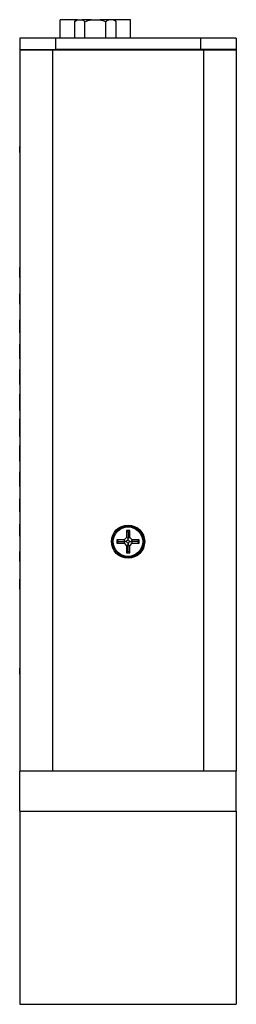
# Model space of a CAD drawing. Header units: inches. Extents: x 6.9 to 25.2, y 3.5 to 16.9.
# Tile 14 of 33: x 17 to 18.1, y 7.8 to 12.9. Entities that reach past the tile are written whole.
import ezdxf

# ---------------------------------------------------------------- set-up
doc = ezdxf.new("R2010")
doc.units = ezdxf.units.IN
doc.header["$LTSCALE"] = 2
doc.header["$MEASUREMENT"] = 0

msp = doc.modelspace()

# ---------------------------------------------------------------- linework, layer by layer
at = {"color": 7, "linetype": 'Continuous', "lineweight": 25}
for p, q in [((17.1762, 12.7821), (17.1762, 12.8765)), ((17.2612, 12.8765), (17.1762, 12.8765)), ((17.2616, 12.8769), (17.2498, 12.8651)), ((17.2498, 12.8651), (17.2498, 12.7821)), ((17.2655, 12.8769), (17.2616, 12.8769)), ((17.2655, 12.8769), (17.288, 12.8769)), ((17.3353, 12.8769), (17.288, 12.8769)), ((17.3037, 12.7821), (17.3037, 12.8651)), ((17.3353, 12.8769), (17.3802, 12.8769)), ((17.4275, 12.8769), (17.3802, 12.8769)), ((17.4117, 12.7821), (17.4117, 12.8651)), ((17.4499, 12.8769), (17.4275, 12.8769)), ((17.4539, 12.8769), (17.4499, 12.8769)), ((17.4657, 12.8651), (17.4539, 12.8769)), ((17.539, 12.8765), (17.4543, 12.8765)), ((17.4657, 12.7821), (17.4657, 12.8651)), ((17.539, 12.7821), (17.539, 12.8765)), ((16.9666, 12.7821), (16.9666, 12.7221)), ((17.1516, 12.7821), (16.9666, 12.7821)), ((17.1516, 12.7821), (17.1516, 12.7221)), ((17.9016, 12.7821), (17.1516, 12.7821)), ((17.9016, 12.7821), (17.9016, 12.7221)), ((18.0866, 12.7821), (17.9016, 12.7821)), ((18.0866, 12.7821), (18.0866, 12.7221)), ((16.9666, 12.7221), (17.1516, 12.7221)), ((16.9666, 12.7221), (16.9666, 12.7211)), ((16.9666, 12.7211), (16.9666, 8.9901)), ((16.9666, 12.7211), (17.1366, 12.7211)), ((17.0016, 12.7221), (17.0016, 12.7211)), ((17.1366, 12.7211), (17.1366, 8.9901)), ((17.1366, 12.7211), (17.9166, 12.7211)), ((17.9016, 12.7221), (17.1516, 12.7221)), ((18.0866, 12.7221), (17.9016, 12.7221)), ((17.9166, 12.7211), (17.9166, 8.9901)), ((17.9166, 12.7211), (18.0866, 12.7211)), ((18.0516, 12.7221), (18.0516, 12.7211)), ((18.0866, 12.7221), (18.0866, 12.7211)), ((18.0866, 12.7211), (18.0866, 8.9901)), ((16.9661, 12.1901), (16.9661, 12.2211)), ((16.9661, 12.2211), (16.9666, 12.2211)), ((16.9661, 12.1901), (16.9666, 12.1901)), ((16.9661, 12.1627), (16.9666, 12.1627)), ((16.9661, 12.1361), (16.9666, 12.1361)), ((16.9661, 12.1361), (16.9661, 12.1157)), ((16.9661, 12.1157), (16.9666, 12.1157)), ((16.9661, 12.1139), (16.9666, 12.1139)), ((16.9661, 12.0924), (16.9666, 12.0924)), ((16.9661, 12.0731), (16.9666, 12.0731)), ((16.9661, 12.0349), (16.9666, 12.0349)), ((16.9661, 11.9875), (16.9666, 11.9875)), ((16.9661, 11.9574), (16.9666, 11.9574)), ((16.9661, 11.9544), (16.9666, 11.9544)), ((16.9661, 11.9544), (16.9661, 11.9427)), ((16.9661, 11.9427), (16.9666, 11.9427)), ((16.9661, 11.9427), (16.9661, 11.8398)), ((16.9661, 11.8398), (16.9666, 11.8398)), ((16.9661, 11.8369), (16.9666, 11.8369)), ((16.9666, 11.5944), (16.9661, 11.5944)), ((16.9661, 11.5936), (16.9661, 11.5944)), ((16.9666, 11.5936), (16.9661, 11.5936)), ((16.9661, 11.5927), (16.9661, 11.5936)), ((16.9666, 11.5927), (16.9661, 11.5927)), ((16.9661, 11.5916), (16.9661, 11.5927)), ((16.9666, 11.5916), (16.9661, 11.5916)), ((16.9661, 11.5897), (16.9661, 11.5916)), ((16.9666, 11.5897), (16.9661, 11.5897)), ((16.9661, 11.5681), (16.9661, 11.5897)), ((16.9661, 11.5465), (16.9661, 11.5681)), ((16.9661, 11.5465), (16.9666, 11.5465)), ((16.9661, 11.5455), (16.9661, 11.5465)), ((16.9661, 11.5455), (16.9666, 11.5455)), ((16.9661, 11.5435), (16.9661, 11.5455)), ((16.9661, 11.5435), (16.9666, 11.5435)), ((16.9666, 11.458), (16.9661, 11.458)), ((16.9661, 11.4567), (16.9661, 11.458)), ((16.9666, 11.4567), (16.9661, 11.4567)), ((16.9661, 11.4556), (16.9661, 11.4567)), ((16.9666, 11.4556), (16.9661, 11.4556)), ((16.9661, 11.4534), (16.9661, 11.4556)), ((16.9666, 11.4534), (16.9661, 11.4534)), ((16.9661, 11.4329), (16.9661, 11.4534)), ((16.9661, 11.4125), (16.9661, 11.4329)), ((16.9661, 11.4125), (16.9666, 11.4125)), ((16.9661, 11.4099), (16.9661, 11.4125)), ((16.9661, 11.4099), (16.9666, 11.4099)), ((16.9661, 11.4087), (16.9661, 11.4099)), ((16.9661, 11.4087), (16.9666, 11.4087)), ((16.9661, 11.4068), (16.9661, 11.4087)), ((16.9661, 11.4068), (16.9666, 11.4068)), ((16.9661, 11.4058), (16.9661, 11.4068)), ((16.9661, 11.4058), (16.9666, 11.4058)), ((16.9661, 11.4056), (16.9661, 11.4058)), ((16.9661, 11.4056), (16.9666, 11.4056)), ((16.9661, 11.405), (16.9661, 11.4056)), ((16.9661, 11.405), (16.9666, 11.405)), ((16.9666, 11.3233), (16.9661, 11.3233)), ((16.9661, 11.3179), (16.9661, 11.3233)), ((16.9666, 11.3177), (16.9661, 11.3177)), ((16.9661, 11.3167), (16.9661, 11.3177)), ((16.9666, 11.3167), (16.9661, 11.3167)), ((16.9661, 11.3107), (16.9661, 11.3167)), ((16.9666, 11.3107), (16.9661, 11.3107)), ((16.9661, 11.2887), (16.9661, 11.3107)), ((16.9661, 11.2668), (16.9661, 11.2887)), ((16.9661, 11.2668), (16.9666, 11.2668)), ((16.9661, 11.2637), (16.9661, 11.2668)), ((16.9661, 11.2637), (16.9666, 11.2637)), ((16.9661, 11.2615), (16.9661, 11.2637)), ((16.9661, 11.2575), (16.9661, 11.2617)), ((16.9661, 11.2615), (16.9666, 11.2615)), ((16.9661, 11.2575), (16.9666, 11.2575)), ((16.9661, 11.2561), (16.9661, 11.2575)), ((16.9661, 11.2561), (16.9666, 11.2561)), ((16.9666, 11.1981), (16.9661, 11.1981)), ((16.9661, 11.1915), (16.9661, 11.1981)), ((16.9666, 11.1912), (16.9661, 11.1912)), ((16.9661, 11.1864), (16.9661, 11.1912)), ((16.9666, 11.1864), (16.9661, 11.1864)), ((16.9661, 11.183), (16.9661, 11.1864)), ((16.9666, 11.183), (16.9661, 11.183)), ((16.9661, 11.1821), (16.9661, 11.183)), ((16.9666, 11.1821), (16.9661, 11.1821)), ((16.9661, 11.1604), (16.9661, 11.1821)), ((16.9661, 11.1386), (16.9661, 11.1604)), ((16.9661, 11.1386), (16.9666, 11.1386)), ((16.9661, 11.136), (16.9661, 11.1386)), ((16.9661, 11.136), (16.9666, 11.136)), ((16.9661, 11.1345), (16.9661, 11.136)), ((16.9661, 11.1345), (16.9666, 11.1345)), ((16.9661, 11.128), (16.9661, 11.1341)), ((16.9661, 11.128), (16.9666, 11.128)), ((16.9661, 11.1216), (16.9661, 11.1277)), ((16.9661, 11.1216), (16.9666, 11.1216)), ((16.9666, 11.0674), (16.9661, 11.0674)), ((16.9661, 11.0653), (16.9661, 11.0674)), ((16.9666, 11.0654), (16.9661, 11.0654)), ((16.9661, 11.0584), (16.9661, 11.0654)), ((16.9666, 11.0584), (16.9661, 11.0584)), ((16.9661, 11.0538), (16.9661, 11.0584)), ((16.9666, 11.0538), (16.9661, 11.0538)), ((16.9661, 11.0518), (16.9661, 11.0538)), ((16.9666, 11.0518), (16.9661, 11.0518)), ((16.9661, 11.0272), (16.9661, 11.0518)), ((16.9661, 11.0025), (16.9661, 11.0272)), ((16.9661, 11.0025), (16.9666, 11.0025)), ((16.9661, 10.9963), (16.9661, 11.0025)), ((16.9661, 10.9963), (16.9666, 10.9963)), ((16.9661, 10.9946), (16.9661, 10.9963)), ((16.9661, 10.9946), (16.9666, 10.9946)), ((16.9661, 10.9898), (16.9661, 10.9946)), ((16.9661, 10.9898), (16.9666, 10.9898)), ((16.9666, 10.9387), (16.9661, 10.9387)), ((16.9661, 10.9337), (16.9661, 10.9387)), ((16.9666, 10.9335), (16.9661, 10.9335)), ((16.9661, 10.9284), (16.9661, 10.9335)), ((16.9666, 10.9283), (16.9661, 10.9283)), ((16.9661, 10.9213), (16.9661, 10.9283)), ((16.9666, 10.9213), (16.9661, 10.9213)), ((16.9661, 10.913), (16.9661, 10.9213)), ((16.9666, 10.913), (16.9661, 10.913)), ((16.9661, 10.894), (16.9661, 10.913)), ((16.9661, 10.8751), (16.9661, 10.894)), ((16.9661, 10.8751), (16.9666, 10.8751)), ((16.9661, 10.8653), (16.9661, 10.8751)), ((16.9661, 10.8653), (16.9666, 10.8653)), ((16.9661, 10.865), (16.9661, 10.8653)), ((16.9661, 10.865), (16.9666, 10.865)), ((16.9661, 10.8593), (16.9661, 10.865)), ((16.9661, 10.8565), (16.9661, 10.8594)), ((16.9661, 10.8593), (16.9666, 10.8593)), ((16.9661, 10.8565), (16.9666, 10.8565)), ((16.9661, 10.8548), (16.9661, 10.8565)), ((16.9661, 10.8548), (16.9666, 10.8548)), ((16.9666, 10.8121), (16.9661, 10.8121)), ((16.9661, 10.8059), (16.9661, 10.8121)), ((16.9666, 10.8057), (16.9661, 10.8057)), ((16.9661, 10.805), (16.9661, 10.8057)), ((16.9666, 10.8051), (16.9661, 10.8051)), ((16.9661, 10.7974), (16.9661, 10.8051)), ((16.9666, 10.7973), (16.9661, 10.7973)), ((16.9661, 10.7942), (16.9661, 10.7973)), ((16.9666, 10.7942), (16.9661, 10.7942)), ((16.9661, 10.7835), (16.9661, 10.7942)), ((16.9666, 10.7839), (16.9661, 10.7839)), ((16.9661, 10.7627), (16.9661, 10.7839)), ((16.9661, 10.7416), (16.9661, 10.7627)), ((16.9661, 10.7416), (16.9666, 10.7416)), ((16.9661, 10.7351), (16.9661, 10.7416)), ((16.9661, 10.7351), (16.9666, 10.7351)), ((16.9661, 10.7322), (16.9661, 10.7351)), ((16.9661, 10.7322), (16.9666, 10.7322)), ((16.9661, 10.7273), (16.9661, 10.7322)), ((16.9661, 10.7273), (16.9666, 10.7273)), ((16.9661, 10.7235), (16.9661, 10.7273)), ((16.9661, 10.7235), (16.9666, 10.7235)), ((16.9661, 10.7206), (16.9661, 10.7235)), ((16.9661, 10.7206), (16.9666, 10.7206)), ((16.9666, 10.673), (16.9661, 10.673)), ((16.9661, 10.6686), (16.9661, 10.673)), ((16.9666, 10.6686), (16.9661, 10.6686)), ((16.9661, 10.6625), (16.9661, 10.6686)), ((16.9666, 10.6625), (16.9661, 10.6625)), ((16.9661, 10.6567), (16.9661, 10.6625)), ((16.9666, 10.6567), (16.9661, 10.6567)), ((16.9661, 10.6508), (16.9661, 10.6567)), ((16.9666, 10.6508), (16.9661, 10.6508)), ((16.9661, 10.6297), (16.9661, 10.6508)), ((16.9661, 10.6085), (16.9661, 10.6297)), ((16.9661, 10.6085), (16.9666, 10.6085)), ((16.9661, 10.6052), (16.9661, 10.6085)), ((16.9661, 10.6052), (16.9666, 10.6052)), ((16.9661, 10.6026), (16.9661, 10.6052)), ((16.9661, 10.6026), (16.9666, 10.6026)), ((16.9661, 10.597), (16.9661, 10.6026)), ((16.9661, 10.597), (16.9666, 10.597)), ((16.9661, 10.5917), (16.9661, 10.597)), ((16.9661, 10.5917), (16.9666, 10.5917)), ((16.9666, 10.5381), (16.9661, 10.5381)), ((16.9661, 10.5318), (16.9661, 10.5381)), ((16.9666, 10.5318), (16.9661, 10.5318)), ((16.9661, 10.5261), (16.9661, 10.5318)), ((16.9666, 10.5261), (16.9661, 10.5261)), ((16.9661, 10.5218), (16.9661, 10.5261)), ((16.9666, 10.5218), (16.9661, 10.5218)), ((16.9661, 10.5178), (16.9661, 10.5218)), ((16.9666, 10.5178), (16.9661, 10.5178)), ((16.9661, 10.4962), (16.9661, 10.5178)), ((16.9661, 10.4746), (16.9661, 10.4962)), ((16.9661, 10.4746), (16.9666, 10.4746)), ((16.9661, 10.4745), (16.9661, 10.4746)), ((16.9661, 10.4745), (16.9666, 10.4745)), ((16.9661, 10.4702), (16.9661, 10.4745)), ((16.9661, 10.4702), (16.9666, 10.4702)), ((16.9661, 10.4633), (16.9661, 10.4702)), ((16.9661, 10.4633), (16.9666, 10.4633)), ((16.9661, 10.462), (16.9661, 10.4633)), ((16.9661, 10.462), (16.9666, 10.462)), ((16.9666, 10.3982), (16.9661, 10.3982)), ((16.9661, 10.3953), (16.9661, 10.3982)), ((16.9666, 10.3953), (16.9661, 10.3953)), ((16.9661, 10.3906), (16.9661, 10.3953)), ((16.9666, 10.3909), (16.9661, 10.3909)), ((16.9661, 10.3884), (16.9661, 10.3909)), ((16.9666, 10.3884), (16.9661, 10.3884)), ((16.9661, 10.3869), (16.9661, 10.3884)), ((16.9666, 10.3869), (16.9661, 10.3869)), ((16.9661, 10.3649), (16.9661, 10.3869)), ((16.9661, 10.3429), (16.9661, 10.3649)), ((16.9661, 10.3429), (16.9666, 10.3429)), ((16.9661, 10.3386), (16.9661, 10.3429)), ((16.9661, 10.3386), (16.9666, 10.3386)), ((16.9661, 10.3355), (16.9661, 10.3386)), ((16.9661, 10.3355), (16.9666, 10.3355)), ((16.9661, 10.3306), (16.9661, 10.3355)), ((16.9661, 10.3306), (16.9666, 10.3306)), ((16.9666, 10.2672), (16.9661, 10.2672)), ((16.9661, 10.2645), (16.9661, 10.2672)), ((16.9666, 10.2644), (16.9661, 10.2644)), ((16.9661, 10.2594), (16.9661, 10.2644)), ((16.9666, 10.2594), (16.9661, 10.2594)), ((16.9661, 10.2561), (16.9661, 10.2594)), ((16.9666, 10.2563), (16.9661, 10.2563)), ((16.9661, 10.2359), (16.9661, 10.2563)), ((16.9661, 10.2154), (16.9661, 10.2359)), ((16.9661, 10.2154), (16.9666, 10.2154)), ((16.9661, 10.2133), (16.9661, 10.2154)), ((16.9661, 10.2133), (16.9666, 10.2133)), ((16.9661, 10.2121), (16.9661, 10.2133)), ((16.9661, 10.2121), (16.9666, 10.2121)), ((16.9661, 10.2075), (16.9661, 10.2121)), ((16.9661, 10.2075), (16.9666, 10.2075)), ((16.9661, 10.2045), (16.9661, 10.2075)), ((16.9661, 10.2045), (16.9666, 10.2045)), ((16.9661, 10.2043), (16.9661, 10.2045)), ((16.9661, 10.2043), (16.9666, 10.2043)), ((17.5179, 10.1971), (17.5057, 10.1848)), ((17.5353, 10.234), (17.5179, 10.234)), ((17.5179, 10.234), (17.5179, 10.1971)), ((17.5266, 10.2253), (17.5179, 10.234)), ((17.5266, 10.1935), (17.5179, 10.1971)), ((17.5266, 10.2253), (17.5353, 10.234)), ((17.5266, 10.2253), (17.5266, 10.1935)), ((17.5266, 10.1935), (17.5353, 10.1971)), ((17.5266, 10.1852), (17.5266, 10.1935)), ((17.5353, 10.1971), (17.5353, 10.234)), ((17.5475, 10.1848), (17.5353, 10.1971)), ((17.5057, 10.1848), (17.4688, 10.1848)), ((17.4688, 10.1848), (17.4688, 10.1675)), ((17.4775, 10.1761), (17.4688, 10.1848)), ((17.4775, 10.1761), (17.4688, 10.1675)), ((17.4688, 10.1675), (17.5057, 10.1675)), ((17.4775, 10.1761), (17.5093, 10.1761)), ((17.5093, 10.1761), (17.5057, 10.1848)), ((17.5093, 10.1761), (17.5057, 10.1675)), ((17.5057, 10.1675), (17.5179, 10.1552)), ((17.5176, 10.1761), (17.5093, 10.1761)), ((17.5266, 10.1852), (17.5176, 10.1761)), ((17.5176, 10.1761), (17.5266, 10.1671)), ((17.5266, 10.1588), (17.5179, 10.1552)), ((17.5179, 10.1552), (17.5179, 10.1183)), ((17.5356, 10.1761), (17.5266, 10.1852)), ((17.5266, 10.1671), (17.5356, 10.1761)), ((17.5266, 10.1671), (17.5266, 10.1588)), ((17.5266, 10.1588), (17.5353, 10.1552)), ((17.5266, 10.127), (17.5266, 10.1588)), ((17.5353, 10.1552), (17.5475, 10.1675)), ((17.5353, 10.1183), (17.5353, 10.1552)), ((17.5356, 10.1761), (17.5439, 10.1761)), ((17.5439, 10.1761), (17.5475, 10.1848)), ((17.5439, 10.1761), (17.5475, 10.1675)), ((17.5758, 10.1761), (17.5439, 10.1761)), ((17.5845, 10.1848), (17.5475, 10.1848)), ((17.5475, 10.1675), (17.5845, 10.1675)), ((17.5758, 10.1761), (17.5845, 10.1848)), ((17.5758, 10.1761), (17.5845, 10.1675)), ((17.5845, 10.1675), (17.5845, 10.1848)), ((16.9666, 10.1249), (16.9661, 10.1249)), ((16.9661, 10.1218), (16.9661, 10.1249)), ((16.9666, 10.1216), (16.9661, 10.1216)), ((16.9661, 10.1203), (16.9661, 10.1216)), ((16.9666, 10.1203), (16.9661, 10.1203)), ((16.9661, 10.1154), (16.9661, 10.1203)), ((16.9666, 10.1154), (16.9661, 10.1154)), ((16.9661, 10.095), (16.9661, 10.1154)), ((16.9661, 10.0746), (16.9661, 10.095)), ((17.5266, 10.127), (17.5179, 10.1183)), ((17.5179, 10.1183), (17.5353, 10.1183)), ((17.5266, 10.127), (17.5353, 10.1183)), ((16.9661, 10.0746), (16.9666, 10.0746)), ((16.9661, 10.0735), (16.9661, 10.0746)), ((16.9661, 10.0729), (16.9661, 10.0736)), ((16.9661, 10.0735), (16.9666, 10.0735)), ((16.9661, 10.0726), (16.9661, 10.073)), ((16.9661, 10.0729), (16.9666, 10.0729)), ((16.9661, 10.0726), (16.9666, 10.0726)), ((16.9666, 9.9819), (16.9661, 9.9819)), ((16.9661, 9.9797), (16.9661, 9.9819)), ((16.9666, 9.9797), (16.9661, 9.9797)), ((16.9661, 9.9573), (16.9661, 9.9797)), ((16.9661, 9.9348), (16.9661, 9.9573)), ((16.9661, 9.9348), (16.9666, 9.9348)), ((16.9661, 9.9313), (16.9661, 9.9348)), ((16.9661, 9.9313), (16.9666, 9.9313)), ((16.9661, 9.9305), (16.9661, 9.9313)), ((16.9661, 9.9305), (16.9666, 9.9305)), ((16.9661, 9.6263), (16.9666, 9.6263)), ((16.9661, 9.6206), (16.9666, 9.6206)), ((16.9661, 9.615), (16.9666, 9.615)), ((16.9661, 9.6129), (16.9666, 9.6129)), ((16.9661, 9.6129), (16.9661, 9.6084)), ((16.9661, 9.6084), (16.9666, 9.6084)), ((16.9661, 9.6047), (16.9666, 9.6047)), ((16.9661, 9.597), (16.9666, 9.597)), ((16.9661, 9.597), (16.9661, 9.5924)), ((16.9661, 9.5924), (16.9666, 9.5924)), ((16.9661, 9.5909), (16.9666, 9.5909)), ((16.9661, 9.586), (16.9666, 9.586)), ((16.9661, 9.5805), (16.9666, 9.5805)), ((16.9661, 9.573), (16.9666, 9.573)), ((16.9661, 9.5671), (16.9661, 9.564)), ((16.9661, 9.5647), (16.9666, 9.5647)), ((16.9661, 9.5492), (16.9666, 9.5492)), ((16.9661, 9.5483), (16.9666, 9.5483)), ((16.9661, 9.5211), (16.9666, 9.5211)), ((16.9661, 9.4901), (16.9661, 9.5211)), ((16.9661, 9.4901), (16.9666, 9.4901)), ((16.9661, 9.4609), (16.9661, 9.4425)), ((16.9661, 9.4609), (16.9666, 9.4609)), ((16.9661, 9.4403), (16.9666, 9.4403)), ((16.9661, 9.4393), (16.9666, 9.4393)), ((16.9661, 9.4393), (16.9661, 9.3857)), ((16.9661, 9.3857), (16.9666, 9.3857)), ((16.9661, 9.3848), (16.9666, 9.3848)), ((16.9666, 8.9901), (16.9666, 8.9891)), ((16.9666, 8.9901), (17.1366, 8.9901)), ((18.0866, 8.9891), (16.9666, 8.9891)), ((16.9666, 8.7821), (16.9666, 8.9891)), ((17.0016, 8.9901), (17.0016, 8.9891)), ((17.0266, 8.9901), (17.0266, 8.9891)), ((17.1366, 8.9901), (17.9166, 8.9901)), ((17.9166, 8.9901), (18.0866, 8.9901)), ((18.0266, 8.9901), (18.0266, 8.9891)), ((18.0516, 8.9891), (18.0516, 8.9901)), ((18.0866, 8.9901), (18.0866, 8.9891)), ((18.0866, 8.7821), (18.0866, 8.9891)), ((16.9666, 8.7821), (16.9666, 7.7821)), ((16.9666, 8.7821), (18.0866, 8.7821)), ((18.0866, 8.7821), (18.0866, 7.7821)), ((16.9666, 7.7821), (18.0866, 7.7821))]:
    msp.add_line(p, q, dxfattribs=at)
at = {"color": 8, "linetype": 'Continuous', "lineweight": 25}
for p, q in [((17.1416, 12.7221), (17.1416, 12.7211)), ((17.9116, 12.7221), (17.9116, 12.7211))]:
    msp.add_line(p, q, dxfattribs=at)
at = {"color": 7, "linetype": 'Continuous', "lineweight": 25}
for radius in [0.086, 0.0806, 0.0761]:
    msp.add_circle((17.5266, 10.1761), radius, dxfattribs=at)
for points in [[(17.2498, 12.8651), (17.2548, 12.8701), (17.26, 12.8743), (17.2655, 12.8769)], [(17.288, 12.8769), (17.2935, 12.8743), (17.2987, 12.8701), (17.3037, 12.8651)], [(17.3037, 12.8651), (17.3138, 12.8701), (17.3243, 12.8743), (17.3353, 12.8769)], [(17.3802, 12.8769), (17.3912, 12.8743), (17.4016, 12.8701), (17.4117, 12.8651)], [(17.4117, 12.8651), (17.4168, 12.8701), (17.422, 12.8743), (17.4275, 12.8769)], [(17.4499, 12.8769), (17.4554, 12.8743), (17.4607, 12.8701), (17.4657, 12.8651)]]:
    msp.add_open_spline(points, degree=3, dxfattribs=at)
msp.add_open_spline([(16.9661, 9.5909), (16.9661, 9.5904), (16.9661, 9.5896), (16.9661, 9.5884), (16.9661, 9.5871), (16.9661, 9.5864), (16.9661, 9.586)], degree=3, knots=[0, 0, 0, 0, 0.24004, 0.479403, 0.731757, 1, 1, 1, 1], dxfattribs=at)

doc.saveas('drawing.dxf')
